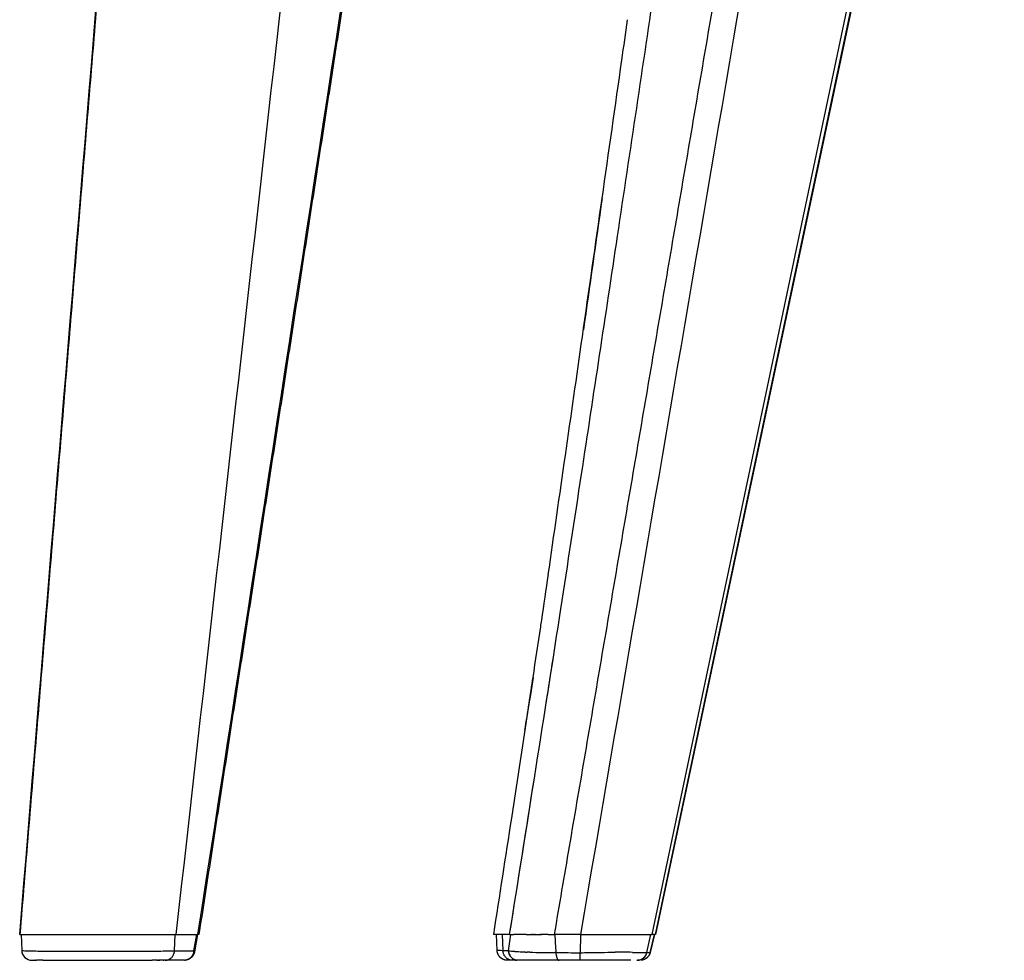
# Model space of a CAD drawing. Header units: millimetres. Extents: x 2530 to 6175, y 0 to 2613.
# Tile 25 of 76: x 2580 to 2771, y 1615 to 1798. Entities that reach past the tile are written whole.
import ezdxf

# ---------------------------------------------------------------- set-up
doc = ezdxf.new("R2010")
doc.units = ezdxf.units.MM
doc.header["$MEASUREMENT"] = 0
doc.layers.add('Crea2D$visibili$linee', color=7, linetype='Continuous', true_color=0x000000)
doc.layers.add('Crea2D$visibili$tangenti', color=7, linetype='Continuous', true_color=0x000000)

msp = doc.modelspace()

# ---------------------------------------------------------------- linework, layer by layer
at = {"layer": 'Crea2D$visibili$linee'}
for p, q in [((2770.87, 1940.47), (2703.11, 1619.69)), ((2679.28, 1669.69), (2679.28, 1669.69)), ((2579.54, 1619.69), (2579.51, 1619.69)), ((2579.79, 1619.69), (2579.9, 1616.61)), ((2579.79, 1619.69), (2579.9, 1616.61)), ((2614.07, 1619.69), (2613.49, 1616.36)), ((2614.29, 1619.69), (2614.16, 1619.69)), ((2614.3, 1619.69), (2614.3, 1619.69)), ((2672.3, 1616.62), (2672.19, 1619.69)), ((2674.72, 1619.69), (2675.58, 1619.69)), ((2677.93, 1619.69), (2678.77, 1619.69)), ((2678.77, 1619.69), (2678.77, 1619.69)), ((2678.77, 1619.69), (2678.84, 1619.69)), ((2678.94, 1619.69), (2679.05, 1619.69)), ((2679.12, 1619.69), (2679.05, 1619.69)), ((2679.12, 1619.69), (2679.25, 1619.69)), ((2679.29, 1619.69), (2679.25, 1619.69)), ((2679.29, 1619.69), (2679.45, 1619.69)), ((2679.47, 1619.69), (2679.45, 1619.69)), ((2679.47, 1619.69), (2679.61, 1619.69)), ((2679.64, 1619.69), (2679.61, 1619.69)), ((2679.64, 1619.69), (2679.78, 1619.69)), ((2679.8, 1619.69), (2679.78, 1619.69)), ((2679.8, 1619.69), (2680.63, 1619.69)), ((2680.67, 1619.69), (2680.63, 1619.69)), ((2680.67, 1619.69), (2680.8, 1619.69)), ((2680.87, 1619.69), (2680.92, 1619.69)), ((2682.25, 1619.69), (2683.45, 1619.69)), ((2688.5, 1619.69), (2683.45, 1619.69)), ((2688.5, 1619.69), (2702.41, 1619.69)), ((2702.86, 1619.69), (2702.06, 1616.23)), ((2703.1, 1619.69), (2702.41, 1619.69)), ((2579.9, 1616.61), (2579.9, 1616.61)), ((2585.75, 1616.48), (2585.75, 1616.48)), ((2581.9, 1614.69), (2581.91, 1614.69)), ((2581.93, 1614.69), (2581.91, 1614.69)), ((2581.93, 1614.69), (2582.48, 1614.69)), ((2582.53, 1614.69), (2582.48, 1614.69)), ((2582.53, 1614.69), (2582.79, 1614.69)), ((2584, 1614.69), (2582.79, 1614.69)), ((2584, 1614.69), (2585.55, 1614.69)), ((2585.55, 1614.69), (2593.54, 1614.69)), ((2588.67, 1614.69), (2588.73, 1614.69)), ((2593.54, 1614.69), (2605.12, 1614.69)), ((2605.12, 1614.69), (2605.27, 1614.69)), ((2606.18, 1614.69), (2605.27, 1614.69)), ((2606.18, 1614.69), (2606.27, 1614.69)), ((2606.35, 1614.69), (2606.27, 1614.69)), ((2606.35, 1614.69), (2606.44, 1614.69)), ((2606.52, 1614.69), (2606.44, 1614.69)), ((2606.52, 1614.69), (2606.61, 1614.69)), ((2606.69, 1614.69), (2606.61, 1614.69)), ((2606.69, 1614.69), (2606.77, 1614.69)), ((2607.42, 1614.69), (2606.77, 1614.69)), ((2607.42, 1614.69), (2607.45, 1614.69)), ((2607.48, 1614.69), (2607.45, 1614.69)), ((2607.48, 1614.69), (2607.52, 1614.69)), ((2607.78, 1614.69), (2607.52, 1614.69)), ((2611.51, 1614.69), (2607.85, 1614.69)), ((2674.31, 1614.69), (2674.3, 1614.69)), ((2674.33, 1614.69), (2674.31, 1614.69)), ((2674.39, 1614.69), (2674.33, 1614.69)), ((2674.39, 1614.69), (2674.39, 1614.69)), ((2675.19, 1614.69), (2674.39, 1614.69)), ((2676.26, 1614.69), (2675.27, 1614.69)), ((2675.91, 1614.69), (2675.66, 1614.69)), ((2678.31, 1614.69), (2676.34, 1614.69)), ((2678.48, 1614.69), (2678.31, 1614.69)), ((2679.32, 1614.69), (2678.48, 1614.69)), ((2681.31, 1614.69), (2679.32, 1614.69)), ((2683.47, 1614.69), (2681.31, 1614.69)), ((2684.3, 1614.69), (2683.47, 1614.69)), ((2688.45, 1614.69), (2684.33, 1614.69)), ((2693.69, 1614.69), (2688.45, 1614.69)), ((2693.71, 1614.69), (2693.69, 1614.69)), ((2698.19, 1614.69), (2693.71, 1614.69)), ((2698.29, 1614.69), (2698.19, 1614.69)), ((2700.12, 1614.69), (2699.57, 1614.69))]:
    msp.add_line(p, q, dxfattribs=at)
for centre, radius, start, end in [((-22311.99, 5506.36), 25287.43, 351.469731, 351.583909), ((-14806.46, 4380.19), 17697.88, 351.319736, 351.471063), ((-12064.48, 3962.22), 14924.23, 351.215522, 351.317257), ((696.6, 1974.44), 2005.97, 351.58296, 351.83918), ((-9521.83, 3570.63), 12351.61, 351.075367, 351.209459), ((687.75, 1975.75), 2014.91, 351.26298, 351.54647), ((-7920.44, 3321.11), 10730.89, 351.121652, 351.166687), ((-15399.27, 4505.06), 18302.85, 350.92972, 351.039938), ((-8130.94, 3351.99), 10943.63, 350.892158, 351.05346), ((2579.95, 1616.69), 0.0875, 239.456, 266.8589), ((2581.9, 1616.69), 2, 182.0977, 269.9988), ((2581.9, 1616.69), 2, 182.0983, 248.8617), ((2589.93, 2239.58), 623.13, 269.5442, 269.88144), ((2585.77, 1616.48), 0.0235, 188.8742, 253.2832), ((2593.35, 4694.81), 3078.37, 270.00739, 270.00877), ((2593.98, 4058.02), 2441.58, 270.10091, 270.10268), ((2594.07, 4008), 2391.56, 270.10808, 270.10974), ((2678.62, 1652.9), 36.58, 263.5292, 265.4866), ((2676.58, 1616.67), 2.09, 188.0932, 216.1159), ((2680.92, 1685.19), 68.96, 266.7988, 267.3548), ((2684.05, 1778.17), 161.99, 268.0993, 269.7281), ((2684.71, 1838.64), 222.47, 269.6344, 269.6407), ((2696.11, 1505.38), 110.88, 88.7144, 90.4336), ((2709.55, 2082.8), 466.7, 268.6551, 268.8554), ((2699.48, 1616.68), 2, 272.4402, 346.7132), ((2700.15, 1616.68), 1.96, 330.0399, 346.7786), ((2676.35, 1616.45), 1.77, 233.0778, 261.721), ((2700.12, 1616.62), 1.93, 270, 270.3426)]:
    msp.add_arc(centre, radius, start, end, dxfattribs=at)
for points, weights, degree in [([(2666.26, 1955.72), (2648.96, 1843.71), (2631.65, 1731.7), (2614.34, 1619.69)], [0.884121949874, 0.884121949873, 0.884121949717, 0.884121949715], 3), ([(2605.84, 1938.4), (2592.7, 1779.05), (2579.54, 1619.69)], [1, 0.999999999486, 1], 2), ([(2703.11, 1619.69), (2703.11, 1619.69), (2703.1, 1619.69)], [0.868702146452, 0.864137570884, 0.860948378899], 2)]:
    msp.add_rational_spline(points, weights, degree=degree, dxfattribs=at)
for points in [[(2579.51, 1619.69), (2588.25, 1725.7), (2596.99, 1831.72), (2605.73, 1937.73)], [(2692.71, 1762.8), (2691.49, 1754.28), (2690.28, 1745.76), (2689.06, 1737.23)], [(2680.77, 1679.55), (2680.84, 1679.97), (2680.9, 1680.39), (2680.96, 1680.81)], [(2677.71, 1659.44), (2678.24, 1662.9), (2678.77, 1666.32), (2679.28, 1669.69)], [(2609.93, 1619.69), (2611.34, 1619.69), (2612.75, 1619.69), (2614.16, 1619.69)], [(2614.3, 1619.69), (2614.3, 1619.69), (2614.29, 1619.69), (2614.29, 1619.69)], [(2677.93, 1619.69), (2677.01, 1619.69), (2676.22, 1619.69), (2675.58, 1619.69)], [(2678.94, 1619.69), (2678.91, 1619.69), (2678.88, 1619.69), (2678.84, 1619.69)], [(2579.94, 1616.6), (2580.04, 1616.58), (2580.34, 1616.56), (2580.93, 1616.54)], [(2584.05, 1616.48), (2584.09, 1616.48), (2584.13, 1616.48), (2584.18, 1616.48)], [(2584.18, 1616.48), (2584.19, 1616.48), (2584.21, 1616.48), (2584.22, 1616.47)], [(2584.22, 1616.47), (2584.29, 1616.47), (2584.37, 1616.47), (2584.44, 1616.47)], [(2584.44, 1616.47), (2584.61, 1616.47), (2584.79, 1616.47), (2584.97, 1616.47)], [(2588.64, 1616.45), (2589.03, 1616.45), (2589.43, 1616.45), (2589.83, 1616.45)], [(2589.83, 1616.45), (2590.03, 1616.45), (2590.23, 1616.45), (2590.43, 1616.45)], [(2590.43, 1616.45), (2590.45, 1616.45), (2590.47, 1616.45), (2590.5, 1616.45)], [(2605.98, 1616.48), (2606.16, 1616.48), (2606.34, 1616.48), (2606.51, 1616.49)], [(2606.51, 1616.49), (2607.73, 1616.5), (2608.81, 1616.52), (2609.54, 1616.55)], [(2609.54, 1616.55), (2609.56, 1616.55), (2609.58, 1616.55), (2609.6, 1616.55)], [(2678.68, 1616.27), (2678.5, 1616.27), (2678.33, 1616.28), (2678.16, 1616.29)], [(2683.31, 1616.18), (2683.38, 1616.18), (2683.44, 1616.18), (2683.51, 1616.18)], [(2683.71, 1616.18), (2683.64, 1616.18), (2683.58, 1616.18), (2683.51, 1616.18)], [(2699.73, 1614.7), (2700.44, 1614.8), (2701.09, 1615.32), (2701.35, 1615.99)], [(2700.23, 1616.19), (2700.9, 1616.18), (2701.24, 1616.19), (2701.42, 1616.23)], [(2702.03, 1616.14), (2702.04, 1616.17), (2702.05, 1616.2), (2702.06, 1616.23)], [(2611.51, 1614.69), (2611.54, 1614.69), (2611.57, 1614.69), (2611.6, 1614.69)], [(2611.62, 1614.69), (2611.61, 1614.69), (2611.61, 1614.69), (2611.6, 1614.69)], [(2611.62, 1614.69), (2611.64, 1614.69), (2611.67, 1614.69), (2611.69, 1614.7)], [(2611.73, 1614.7), (2611.72, 1614.7), (2611.7, 1614.7), (2611.69, 1614.7)], [(2699.48, 1614.69), (2699.51, 1614.69), (2699.54, 1614.69), (2699.57, 1614.69)]]:
    msp.add_open_spline(points, degree=3, dxfattribs=at)
for points, degree, knots in [([(2682.25, 1689.69), (2684.47, 1705.11), (2686.67, 1720.5), (2691.43, 1753.83), (2693.99, 1771.77), (2696.92, 1792.31), (2697.29, 1794.93), (2697.67, 1797.54)], 3, [1.0000009, 1.0000009, 1.0000009, 1.0000009, 1.2042614, 1.2042614, 1.4426188, 1.4426188, 1.4774552, 1.4774552, 1.4774552, 1.4774552]), ([(2679.28, 1669.69), (2677.88, 1660.58), (2675.33, 1643.94), (2672.74, 1627.24), (2671.57, 1619.69)], 3, [1, 1, 1, 1, 1.547561, 2, 2, 2, 2]), ([(2579.54, 1619.69), (2579.56, 1619.69), (2579.8, 1619.69), (2579.92, 1619.69), (2580.11, 1619.69), (2580.3, 1619.69), (2580.56, 1619.69), (2580.86, 1619.69), (2581.25, 1619.69), (2581.63, 1619.69), (2582.1, 1619.69), (2582.45, 1619.69), (2582.85, 1619.69), (2583.23, 1619.69), (2583.66, 1619.69), (2584.62, 1619.69), (2585.79, 1619.69), (2586.88, 1619.69), (2588.12, 1619.69), (2588.71, 1619.69), (2589.33, 1619.69), (2589.93, 1619.69), (2590.56, 1619.69), (2591.77, 1619.69), (2593.05, 1619.69), (2594.28, 1619.69), (2595.54, 1619.69), (2596.79, 1619.69), (2598.02, 1619.69), (2599.25, 1619.69), (2600.43, 1619.69), (2600.83, 1619.69), (2601.22, 1619.69), (2602.02, 1619.69), (2602.76, 1619.69), (2603.34, 1619.69), (2603.88, 1619.69), (2604.44, 1619.69), (2604.96, 1619.69), (2605.5, 1619.69), (2605.99, 1619.69), (2606.5, 1619.69), (2606.96, 1619.69), (2607.93, 1619.69), (2608.67, 1619.69), (2609.05, 1619.69), (2609.36, 1619.69), (2609.69, 1619.69), (2609.93, 1619.69)], 2, [-1, -1, -1, -0.9375, -0.9375, -0.90625, -0.90625, -0.875, -0.875, -0.839286, -0.839286, -0.803571, -0.803571, -0.776786, -0.776786, -0.75, -0.75, -0.6875, -0.6875, -0.625, -0.625, -0.59375, -0.59375, -0.5625, -0.5625, -0.5, -0.5, -0.4375, -0.4375, -0.375, -0.375, -0.3125, -0.3125, -0.291667, -0.291667, -0.25, -0.25, -0.21875, -0.21875, -0.1875, -0.1875, -0.15625, -0.15625, -0.125, -0.125, -0.0625, -0.0625, -0.03125, -0.03125, 0, 0, 0]), ([(2614.34, 1619.69), (2614.34, 1619.69), (2614.33, 1619.69), (2614.32, 1619.69), (2614.3, 1619.69)], 3, [3.7247981, 3.7247981, 3.7247981, 3.7247981, 3.7495443, 3.8440373, 3.8440373, 3.8440373, 3.8440373]), ([(2674.72, 1619.69), (2673.86, 1619.69), (2673.01, 1619.69), (2672.18, 1619.69), (2671.97, 1619.69), (2671.77, 1619.69), (2671.57, 1619.69)], 3, [4, 4, 4, 4, 5, 5, 5, 6, 6, 6, 6]), ([(2680.87, 1619.69), (2680.87, 1619.69), (2680.84, 1619.69), (2680.82, 1619.69), (2680.8, 1619.69)], 3, [2.22182719, 2.22182719, 2.22182719, 2.22182719, 2.224317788, 2.228387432, 2.228387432, 2.228387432, 2.228387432]), ([(2682.25, 1619.69), (2682.23, 1619.69), (2681.77, 1619.69), (2681.33, 1619.69), (2680.92, 1619.69)], 3, [2.1009238, 2.1009238, 2.1009238, 2.1009238, 2.1057243, 2.2175789, 2.2175789, 2.2175789, 2.2175789]), ([(2580.93, 1616.54), (2581.62, 1616.51), (2582.69, 1616.49), (2584, 1616.48), (2584.02, 1616.48), (2584.05, 1616.48)], 3, [2.1259866, 2.1259866, 2.1259866, 2.1259866, 2.25, 2.25, 2.2521734, 2.2521734, 2.2521734, 2.2521734]), ([(2590.5, 1616.45), (2591.52, 1616.44), (2592.53, 1616.44), (2593.61, 1616.44), (2593.68, 1616.44), (2593.75, 1616.44)], 3, [0.013934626, 0.013934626, 0.013934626, 0.013934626, 0.016690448, 0.016690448, 0.016883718, 0.016883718, 0.016883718, 0.016883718]), ([(2593.83, 1616.44), (2596.78, 1616.44), (2599.73, 1616.45), (2603.7, 1616.46), (2604.88, 1616.47), (2605.98, 1616.48)], 3, [0.01695124, 0.01695124, 0.01695124, 0.01695124, 0.02503567, 0.02503567, 0.02862661, 0.02862661, 0.02862661, 0.02862661]), ([(2676.34, 1614.69), (2675.92, 1614.69), (2675.43, 1614.87), (2674.72, 1615.58), (2674.52, 1616.1), (2674.5, 1616.55)], 3, [2, 2, 2, 2, 2.5, 2.5, 3, 3, 3, 3]), ([(2675.74, 1616.43), (2675.81, 1616.43), (2675.88, 1616.42), (2676.29, 1616.39), (2676.66, 1616.36), (2677.07, 1616.34)], 3, [3.2149898, 3.2149898, 3.2149898, 3.2149898, 3.2457027, 3.2457027, 3.3950236, 3.3950236, 3.3950236, 3.3950236]), ([(2677.74, 1616.31), (2677.81, 1616.3), (2677.88, 1616.3), (2678.02, 1616.29), (2678.09, 1616.29), (2678.16, 1616.29)], 3, [3.47359395, 3.47359395, 3.47359395, 3.47359395, 3.49713511, 3.49713511, 3.52026911, 3.52026911, 3.52026911, 3.52026911]), ([(2688.47, 1616.17), (2689.55, 1616.17), (2690.65, 1616.19), (2692.71, 1616.22), (2693.65, 1616.24), (2694.77, 1616.25), (2695.02, 1616.25), (2695.27, 1616.25)], 3, [2, 2, 2, 2, 2.125, 2.125, 2.25, 2.25, 2.2890625, 2.2890625, 2.2890625, 2.2890625])]:
    msp.add_open_spline(points, degree=degree, knots=knots, dxfattribs=at)
for points, weights, knots in [([(2613.49, 1616.36), (2613.41, 1615.91), (2613.14, 1615.54), (2613.02, 1615.37), (2612.86, 1615.23), (2612.39, 1614.79), (2611.75, 1614.7)], [1, 0.975051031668, 1, 0.995013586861, 1, 0.951426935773, 1], [0, 0, 0, 0.894097, 0.894097, 1.314944, 1.314944, 2.564467, 2.564467, 2.564467]), ([(2613.36, 1616.55), (2613.33, 1616.2), (2613.2, 1615.88), (2613.07, 1615.56), (2612.84, 1615.3), (2612.62, 1615.05), (2612.32, 1614.89), (2612.07, 1614.76), (2611.78, 1614.71)], [1, 0.987491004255, 1, 0.986256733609, 1, 0.98486554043, 1, 0.986618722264, 1], [0, 0, 0, 0.691036, 0.691036, 1.377127, 1.377127, 2.037224, 2.037224, 2.612164, 2.612164, 2.612164]), ([(2674.3, 1614.69), (2673.49, 1614.69), (2672.91, 1615.25), (2672.33, 1615.81), (2672.3, 1616.61)], [1, 0.927346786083, 1, 0.927514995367, 1], [0, 0, 0, 1.534064, 1.534064, 3.066662, 3.066662, 3.066662]), ([(2702.03, 1616.14), (2701.84, 1615.47), (2701.27, 1615.06), (2700.83, 1614.74), (2700.29, 1614.69)], [1, 0.943223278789, 1, 0.964686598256, 1], [0, 0, 0, 1.353617, 1.353617, 2.414647, 2.414647, 2.414647])]:
    msp.add_rational_spline(points, weights, degree=2, knots=knots, dxfattribs=at)
at = {"layer": 'Crea2D$visibili$tangenti'}
for p, q in [((2702.41, 1619.69), (2769.97, 1940.62)), ((2703.1, 1619.69), (2770.87, 1940.47)), ((2609.6, 1616.55), (2609.7, 1619.69)), ((2613.36, 1616.55), (2613.91, 1619.69)), ((2673.31, 1619.69), (2673.43, 1616.55)), ((2674.5, 1616.55), (2674.94, 1619.69)), ((2688.48, 1619.69), (2688.47, 1616.17)), ((2701.42, 1616.23), (2702.15, 1619.69)), ((2702.06, 1616.23), (2702.86, 1619.69)), ((2609.6, 1616.55), (2613.36, 1616.55)), ((2701.42, 1616.23), (2702.06, 1616.23))]:
    msp.add_line(p, q, dxfattribs=at)
for centre, radius, start, end in [((2922.74, -820721.82), 822338.4, 90.01729652, 90.01737077), ((2688.45, 2989.98), 1373.81, 269.80238, 270.00102), ((2702.05, 1616.24), 0.0157, 305.3736, 344.766)]:
    msp.add_arc(centre, radius, start, end, dxfattribs=at)
for points in [[(2614.16, 1619.69), (2631.47, 1731.71), (2648.78, 1843.72), (2666.09, 1955.74)], [(2683.51, 1619.69), (2683.58, 1618.52), (2683.64, 1617.35), (2683.71, 1616.18)], [(2673.43, 1616.55), (2672.7, 1616.57), (2672.32, 1616.59), (2672.3, 1616.61)]]:
    msp.add_open_spline(points, degree=3, dxfattribs=at)
for points, knots in [([(2609.93, 1619.69), (2621.2, 1719.69), (2632.46, 1819.69), (2644.31, 1924.88), (2644.9, 1930.07), (2645.48, 1935.26)], [7, 7, 7, 7, 7.95065, 7.95065, 8, 8, 8, 8]), ([(2734.84, 1891.19), (2727.11, 1845.94), (2711.67, 1755.43), (2696.22, 1664.93), (2688.5, 1619.69)], [-0.9999954, -0.9999954, -0.9999954, -0.9999954, -0.5, 0, 0, 0, 0])]:
    msp.add_open_spline(points, degree=3, knots=knots, dxfattribs=at)
for points, weights in [([(2683.45, 1619.69), (2706.78, 1756.43), (2730.12, 1893.18)], [1, 0.999999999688, 1]), ([(2607.78, 1614.69), (2609.49, 1614.69), (2609.6, 1616.55)], [1, 0.731172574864, 1]), ([(2613.36, 1616.55), (2613.5, 1616.45), (2613.49, 1616.36)], [1, 0.920136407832, 0.885196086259]), ([(2675.27, 1614.69), (2673.55, 1614.69), (2673.43, 1616.55)], [1, 0.731139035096, 1]), ([(2683.71, 1616.18), (2683.84, 1614.69), (2684.33, 1614.69)], [1, 0.792058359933, 1]), ([(2688.45, 1614.69), (2688.47, 1614.69), (2688.47, 1616.17)], [1, 0.793347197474, 1]), ([(2702.06, 1616.24), (2702.06, 1616.24), (2702.06, 1616.24)], [0.953521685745, 0.960526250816, 0.968077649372])]:
    msp.add_rational_spline(points, weights, degree=2, dxfattribs=at)

doc.saveas('drawing.dxf')
